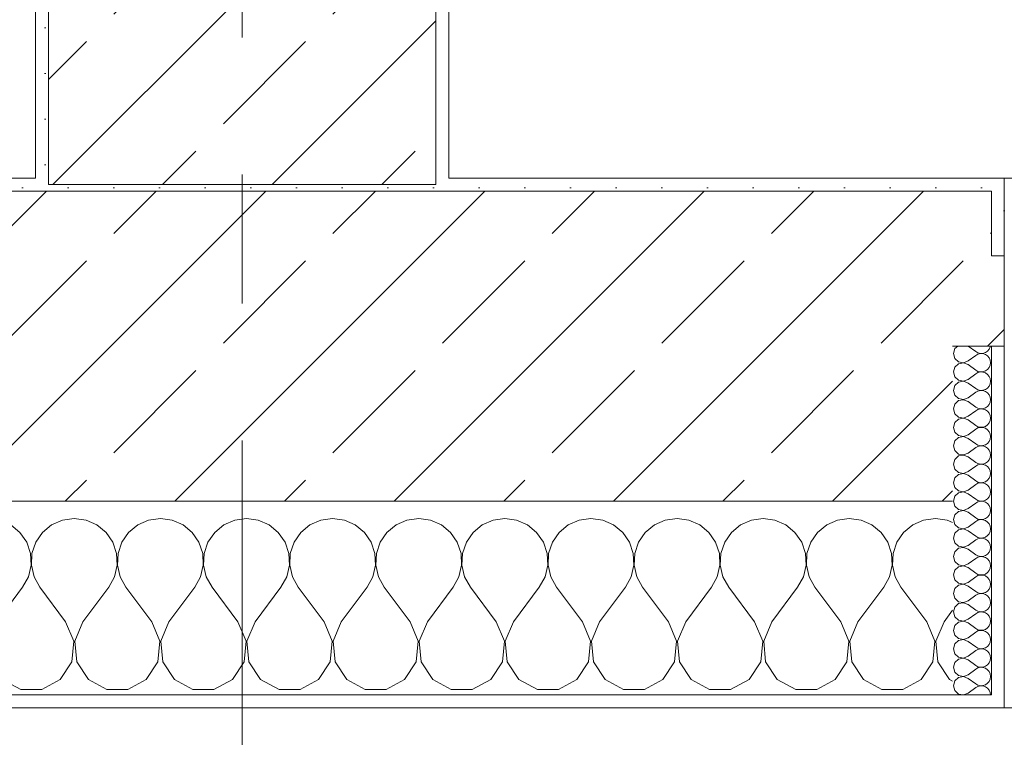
# Model space of a CAD drawing. Header units: metres. Extents: x -3.6 to 84.5, y -11 to 16.8.
# Tile 10 of 256: x 3.958 to 4.72, y -0.178 to 0.378. Entities that reach past the tile are written whole.
import ezdxf

# ---------------------------------------------------------------- set-up
doc = ezdxf.new("R2010")
doc.units = ezdxf.units.M
doc.header["$MEASUREMENT"] = 0
doc.linetypes.add('Strichlinie doppelt', pattern=[0.546806, 0.264583, -0.105833, 0.070556, -0.105833])
for name, color, linetype in [('451 - Universal.Achsen Raster', 7, 'Continuous'), ('604 - Struktur.Wand Aussen', 7, 'Continuous'), ('607 - Struktur.Stütze', 7, 'Continuous')]:
    doc.layers.add(name, color=color, linetype=linetype)
pattern_1 = [(45, (0, 0), (-0.0848528, 0.0848528), []), (45, (-0.04243, 0.04243), (-0.0848528, 0.0848528), [0.09, -0.03])]
pattern_2 = [(45, (0, 0), (-0.01767767, 0.01767767), [0, -0.025])]
pattern_3 = [(0, (0, 0), (0, 0.0866025), [0, -0.05]), (0, (0.025, 0.0433), (0, 0.0866025), [0, -0.05])]

# ---------------------------------------------------------------- blocks, each defined once
blk = doc.blocks.new('*X80')
at = {"layer": '604 - Struktur.Wand Aussen', "color": 7, "linetype": 'Continuous', "lineweight": 5}
for p, q in [((3.58248, -0.01331), (3.57539, -0.01918)), ((3.59089, -0.0096), (3.58248, -0.01331)), ((3.6, -0.00833), (3.59089, -0.0096)), ((3.60911, -0.0096), (3.6, -0.00833)), ((3.61752, -0.01331), (3.60911, -0.0096)), ((3.62461, -0.01918), (3.61752, -0.01331)), ((3.64914, -0.01331), (3.64206, -0.01918)), ((3.65756, -0.0096), (3.64914, -0.01331)), ((3.66667, -0.00833), (3.65756, -0.0096)), ((3.67578, -0.0096), (3.66667, -0.00833)), ((3.68419, -0.01331), (3.67578, -0.0096)), ((3.69127, -0.01918), (3.68419, -0.01331)), ((3.71581, -0.01331), (3.70873, -0.01918)), ((3.72422, -0.0096), (3.71581, -0.01331)), ((3.73333, -0.00833), (3.72422, -0.0096)), ((3.74244, -0.0096), (3.73333, -0.00833)), ((3.75086, -0.01331), (3.74244, -0.0096)), ((3.75794, -0.01918), (3.75086, -0.01331)), ((3.78248, -0.01331), (3.77539, -0.01918)), ((3.79089, -0.0096), (3.78248, -0.01331)), ((3.8, -0.00833), (3.79089, -0.0096)), ((3.80911, -0.0096), (3.8, -0.00833)), ((3.81752, -0.01331), (3.80911, -0.0096)), ((3.82461, -0.01918), (3.81752, -0.01331)), ((3.84914, -0.01331), (3.84206, -0.01918)), ((3.85756, -0.0096), (3.84914, -0.01331)), ((3.86667, -0.00833), (3.85756, -0.0096)), ((3.87578, -0.0096), (3.86667, -0.00833)), ((3.88419, -0.01331), (3.87578, -0.0096)), ((3.89127, -0.01918), (3.88419, -0.01331)), ((3.91581, -0.01331), (3.90873, -0.01918)), ((3.92422, -0.0096), (3.91581, -0.01331)), ((3.93333, -0.00833), (3.92422, -0.0096)), ((3.94244, -0.0096), (3.93333, -0.00833)), ((3.95086, -0.01331), (3.94244, -0.0096)), ((3.95794, -0.01918), (3.95086, -0.01331)), ((3.98248, -0.01331), (3.97539, -0.01918)), ((3.99089, -0.0096), (3.98248, -0.01331)), ((4, -0.00833), (3.99089, -0.0096)), ((4.00911, -0.0096), (4, -0.00833)), ((4.01752, -0.01331), (4.00911, -0.0096)), ((4.02461, -0.01918), (4.01752, -0.01331)), ((4.04914, -0.01331), (4.04206, -0.01918)), ((4.05756, -0.0096), (4.04914, -0.01331)), ((4.06667, -0.00833), (4.05756, -0.0096)), ((4.07578, -0.0096), (4.06667, -0.00833)), ((4.08419, -0.01331), (4.07578, -0.0096)), ((4.09127, -0.01918), (4.08419, -0.01331)), ((4.11581, -0.01331), (4.10873, -0.01918)), ((4.12422, -0.0096), (4.11581, -0.01331)), ((4.13333, -0.00833), (4.12422, -0.0096)), ((4.14244, -0.0096), (4.13333, -0.00833)), ((4.15086, -0.01331), (4.14244, -0.0096)), ((4.15794, -0.01918), (4.15086, -0.01331)), ((4.18248, -0.01331), (4.17539, -0.01918)), ((4.19089, -0.0096), (4.18248, -0.01331)), ((4.2, -0.00833), (4.19089, -0.0096)), ((4.20911, -0.0096), (4.2, -0.00833)), ((4.21752, -0.01331), (4.20911, -0.0096)), ((4.22461, -0.01918), (4.21752, -0.01331)), ((4.24914, -0.01331), (4.24206, -0.01918)), ((4.25756, -0.0096), (4.24914, -0.01331)), ((4.26667, -0.00833), (4.25756, -0.0096)), ((4.27578, -0.0096), (4.26667, -0.00833)), ((4.28419, -0.01331), (4.27578, -0.0096)), ((4.29127, -0.01918), (4.28419, -0.01331)), ((4.31581, -0.01331), (4.30873, -0.01918)), ((4.32422, -0.0096), (4.31581, -0.01331)), ((4.33333, -0.00833), (4.32422, -0.0096)), ((4.34244, -0.0096), (4.33333, -0.00833)), ((4.35086, -0.01331), (4.34244, -0.0096)), ((4.35794, -0.01918), (4.35086, -0.01331)), ((4.38248, -0.01331), (4.37539, -0.01918)), ((4.39089, -0.0096), (4.38248, -0.01331)), ((4.4, -0.00833), (4.39089, -0.0096)), ((4.40911, -0.0096), (4.4, -0.00833)), ((4.41752, -0.01331), (4.40911, -0.0096)), ((4.42461, -0.01918), (4.41752, -0.01331)), ((4.44914, -0.01331), (4.44206, -0.01918)), ((4.45756, -0.0096), (4.44914, -0.01331)), ((4.46667, -0.00833), (4.45756, -0.0096)), ((4.47578, -0.0096), (4.46667, -0.00833)), ((4.48419, -0.01331), (4.47578, -0.0096)), ((4.49127, -0.01918), (4.48419, -0.01331)), ((4.51581, -0.01331), (4.50873, -0.01918)), ((4.52422, -0.0096), (4.51581, -0.01331)), ((4.53333, -0.00833), (4.52422, -0.0096)), ((4.54244, -0.0096), (4.53333, -0.00833)), ((4.55086, -0.01331), (4.54244, -0.0096)), ((4.55794, -0.01918), (4.55086, -0.01331)), ((4.58248, -0.01331), (4.57539, -0.01918)), ((4.59089, -0.0096), (4.58248, -0.01331)), ((4.6, -0.00833), (4.59089, -0.0096)), ((4.60911, -0.0096), (4.6, -0.00833)), ((4.61752, -0.01331), (4.60911, -0.0096)), ((4.62461, -0.01918), (4.61752, -0.01331)), ((4.64914, -0.01331), (4.64206, -0.01918)), ((4.65756, -0.0096), (4.64914, -0.01331)), ((4.66667, -0.00833), (4.65756, -0.0096)), ((4.67578, -0.0096), (4.66667, -0.00833)), ((4.68, -0.01146), (4.67578, -0.0096)), ((3.56315, -0.02676), (3.56, -0.02218)), ((3.57539, -0.01918), (3.57019, -0.02676)), ((3.62981, -0.02676), (3.62461, -0.01918)), ((3.64206, -0.01918), (3.63685, -0.02676)), ((3.69648, -0.02676), (3.69127, -0.01918)), ((3.70873, -0.01918), (3.70352, -0.02676)), ((3.76315, -0.02676), (3.75794, -0.01918)), ((3.77539, -0.01918), (3.77019, -0.02676)), ((3.82981, -0.02676), (3.82461, -0.01918)), ((3.84206, -0.01918), (3.83685, -0.02676)), ((3.89648, -0.02676), (3.89127, -0.01918)), ((3.90873, -0.01918), (3.90352, -0.02676)), ((3.96315, -0.02676), (3.95794, -0.01918)), ((3.97539, -0.01918), (3.97019, -0.02676)), ((4.02981, -0.02676), (4.02461, -0.01918)), ((4.04206, -0.01918), (4.03685, -0.02676)), ((4.09648, -0.02676), (4.09127, -0.01918)), ((4.10873, -0.01918), (4.10352, -0.02676)), ((4.16315, -0.02676), (4.15794, -0.01918)), ((4.17539, -0.01918), (4.17019, -0.02676)), ((4.22981, -0.02676), (4.22461, -0.01918)), ((4.24206, -0.01918), (4.23685, -0.02676)), ((4.29648, -0.02676), (4.29127, -0.01918)), ((4.30873, -0.01918), (4.30352, -0.02676)), ((4.36315, -0.02676), (4.35794, -0.01918)), ((4.37539, -0.01918), (4.37019, -0.02676)), ((4.42981, -0.02676), (4.42461, -0.01918)), ((4.44206, -0.01918), (4.43685, -0.02676)), ((4.49648, -0.02676), (4.49127, -0.01918)), ((4.50873, -0.01918), (4.50352, -0.02676)), ((4.56315, -0.02676), (4.55794, -0.01918)), ((4.57539, -0.01918), (4.57019, -0.02676)), ((4.62981, -0.02676), (4.62461, -0.01918)), ((4.64206, -0.01918), (4.63685, -0.02676)), ((3.56609, -0.03547), (3.56315, -0.02676)), ((3.57019, -0.02676), (3.56725, -0.03547)), ((3.63275, -0.03547), (3.62981, -0.02676)), ((3.63685, -0.02676), (3.63391, -0.03547)), ((3.69942, -0.03547), (3.69648, -0.02676)), ((3.70352, -0.02676), (3.70058, -0.03547)), ((3.76609, -0.03547), (3.76315, -0.02676)), ((3.77019, -0.02676), (3.76725, -0.03547)), ((3.83275, -0.03547), (3.82981, -0.02676)), ((3.83685, -0.02676), (3.83391, -0.03547)), ((3.89942, -0.03547), (3.89648, -0.02676)), ((3.90352, -0.02676), (3.90058, -0.03547)), ((3.96609, -0.03547), (3.96315, -0.02676)), ((3.97019, -0.02676), (3.96725, -0.03547)), ((4.03275, -0.03547), (4.02981, -0.02676)), ((4.03685, -0.02676), (4.03391, -0.03547)), ((4.09942, -0.03547), (4.09648, -0.02676)), ((4.10352, -0.02676), (4.10058, -0.03547)), ((4.16609, -0.03547), (4.16315, -0.02676)), ((4.17019, -0.02676), (4.16725, -0.03547)), ((4.23275, -0.03547), (4.22981, -0.02676)), ((4.23685, -0.02676), (4.23391, -0.03547)), ((4.29942, -0.03547), (4.29648, -0.02676)), ((4.30352, -0.02676), (4.30058, -0.03547)), ((4.36609, -0.03547), (4.36315, -0.02676)), ((4.37019, -0.02676), (4.36725, -0.03547)), ((4.43275, -0.03547), (4.42981, -0.02676)), ((4.43685, -0.02676), (4.43391, -0.03547)), ((4.49942, -0.03547), (4.49648, -0.02676)), ((4.50352, -0.02676), (4.50058, -0.03547)), ((4.56609, -0.03547), (4.56315, -0.02676)), ((4.57019, -0.02676), (4.56725, -0.03547)), ((4.63275, -0.03547), (4.62981, -0.02676)), ((4.63685, -0.02676), (4.63391, -0.03547)), ((3.56653, -0.04466), (3.56609, -0.03547)), ((3.56725, -0.03547), (3.5668, -0.04466)), ((3.6332, -0.04466), (3.63275, -0.03547)), ((3.63391, -0.03547), (3.63347, -0.04466)), ((3.69987, -0.04466), (3.69942, -0.03547)), ((3.70058, -0.03547), (3.70013, -0.04466)), ((3.76653, -0.04466), (3.76609, -0.03547)), ((3.76725, -0.03547), (3.7668, -0.04466)), ((3.8332, -0.04466), (3.83275, -0.03547)), ((3.83391, -0.03547), (3.83347, -0.04466)), ((3.89987, -0.04466), (3.89942, -0.03547)), ((3.90058, -0.03547), (3.90013, -0.04466)), ((3.96653, -0.04466), (3.96609, -0.03547)), ((3.96725, -0.03547), (3.9668, -0.04466)), ((4.0332, -0.04466), (4.03275, -0.03547)), ((4.03391, -0.03547), (4.03347, -0.04466)), ((4.09987, -0.04466), (4.09942, -0.03547)), ((4.10058, -0.03547), (4.10013, -0.04466)), ((4.16653, -0.04466), (4.16609, -0.03547)), ((4.16725, -0.03547), (4.1668, -0.04466)), ((4.2332, -0.04466), (4.23275, -0.03547)), ((4.23391, -0.03547), (4.23347, -0.04466)), ((4.29987, -0.04466), (4.29942, -0.03547)), ((4.30058, -0.03547), (4.30013, -0.04466)), ((4.36653, -0.04466), (4.36609, -0.03547)), ((4.36725, -0.03547), (4.3668, -0.04466)), ((4.4332, -0.04466), (4.43275, -0.03547)), ((4.43391, -0.03547), (4.43347, -0.04466)), ((4.49987, -0.04466), (4.49942, -0.03547)), ((4.50058, -0.03547), (4.50013, -0.04466)), ((4.56653, -0.04466), (4.56609, -0.03547)), ((4.56725, -0.03547), (4.5668, -0.04466)), ((4.6332, -0.04466), (4.63275, -0.03547)), ((4.63391, -0.03547), (4.63347, -0.04466)), ((3.56445, -0.05362), (3.56653, -0.04466)), ((3.5668, -0.04466), (3.56888, -0.05362)), ((3.63112, -0.05362), (3.6332, -0.04466)), ((3.63347, -0.04466), (3.63555, -0.05362)), ((3.69778, -0.05362), (3.69987, -0.04466)), ((3.70013, -0.04466), (3.70222, -0.05362)), ((3.76445, -0.05362), (3.76653, -0.04466)), ((3.7668, -0.04466), (3.76888, -0.05362)), ((3.83112, -0.05362), (3.8332, -0.04466)), ((3.83347, -0.04466), (3.83555, -0.05362)), ((3.89778, -0.05362), (3.89987, -0.04466)), ((3.90013, -0.04466), (3.90222, -0.05362)), ((3.96445, -0.05362), (3.96653, -0.04466)), ((3.9668, -0.04466), (3.96888, -0.05362)), ((4.03112, -0.05362), (4.0332, -0.04466)), ((4.03347, -0.04466), (4.03555, -0.05362)), ((4.09778, -0.05362), (4.09987, -0.04466)), ((4.10013, -0.04466), (4.10222, -0.05362)), ((4.16445, -0.05362), (4.16653, -0.04466)), ((4.1668, -0.04466), (4.16888, -0.05362)), ((4.23112, -0.05362), (4.2332, -0.04466)), ((4.23347, -0.04466), (4.23555, -0.05362)), ((4.29778, -0.05362), (4.29987, -0.04466)), ((4.30013, -0.04466), (4.30222, -0.05362)), ((4.36445, -0.05362), (4.36653, -0.04466)), ((4.3668, -0.04466), (4.36888, -0.05362)), ((4.43112, -0.05362), (4.4332, -0.04466)), ((4.43347, -0.04466), (4.43555, -0.05362)), ((4.49778, -0.05362), (4.49987, -0.04466)), ((4.50013, -0.04466), (4.50222, -0.05362)), ((4.56445, -0.05362), (4.56653, -0.04466)), ((4.5668, -0.04466), (4.56888, -0.05362)), ((4.63112, -0.05362), (4.6332, -0.04466)), ((4.63347, -0.04466), (4.63555, -0.05362)), ((3.56, -0.06167), (3.56445, -0.05362)), ((3.56888, -0.05362), (3.57333, -0.06167)), ((3.62667, -0.06167), (3.63112, -0.05362)), ((3.63555, -0.05362), (3.64, -0.06167)), ((3.69333, -0.06167), (3.69778, -0.05362)), ((3.70222, -0.05362), (3.70667, -0.06167)), ((3.76, -0.06167), (3.76445, -0.05362)), ((3.76888, -0.05362), (3.77333, -0.06167)), ((3.82667, -0.06167), (3.83112, -0.05362)), ((3.83555, -0.05362), (3.84, -0.06167)), ((3.89333, -0.06167), (3.89778, -0.05362)), ((3.90222, -0.05362), (3.90667, -0.06167)), ((3.96, -0.06167), (3.96445, -0.05362)), ((3.96888, -0.05362), (3.97333, -0.06167)), ((4.02667, -0.06167), (4.03112, -0.05362)), ((4.03555, -0.05362), (4.04, -0.06167)), ((4.09333, -0.06167), (4.09778, -0.05362)), ((4.10222, -0.05362), (4.10667, -0.06167)), ((4.16, -0.06167), (4.16445, -0.05362)), ((4.16888, -0.05362), (4.17333, -0.06167)), ((4.22667, -0.06167), (4.23112, -0.05362)), ((4.23555, -0.05362), (4.24, -0.06167)), ((4.29333, -0.06167), (4.29778, -0.05362)), ((4.30222, -0.05362), (4.30667, -0.06167)), ((4.36, -0.06167), (4.36445, -0.05362)), ((4.36888, -0.05362), (4.37333, -0.06167)), ((4.42667, -0.06167), (4.43112, -0.05362)), ((4.43555, -0.05362), (4.44, -0.06167)), ((4.49333, -0.06167), (4.49778, -0.05362)), ((4.50222, -0.05362), (4.50667, -0.06167)), ((4.56, -0.06167), (4.56445, -0.05362)), ((4.56888, -0.05362), (4.57333, -0.06167)), ((4.62667, -0.06167), (4.63112, -0.05362)), ((4.63555, -0.05362), (4.64, -0.06167)), ((3.59333, -0.08833), (3.57333, -0.06167)), ((3.60667, -0.08833), (3.62667, -0.06167)), ((3.66, -0.08833), (3.64, -0.06167)), ((3.67333, -0.08833), (3.69333, -0.06167)), ((3.72667, -0.08833), (3.70667, -0.06167)), ((3.74, -0.08833), (3.76, -0.06167)), ((3.79333, -0.08833), (3.77333, -0.06167)), ((3.80667, -0.08833), (3.82667, -0.06167)), ((3.86, -0.08833), (3.84, -0.06167)), ((3.87333, -0.08833), (3.89333, -0.06167)), ((3.92667, -0.08833), (3.90667, -0.06167)), ((3.94, -0.08833), (3.96, -0.06167)), ((3.99333, -0.08833), (3.97333, -0.06167)), ((4.00667, -0.08833), (4.02667, -0.06167)), ((4.06, -0.08833), (4.04, -0.06167)), ((4.07333, -0.08833), (4.09333, -0.06167)), ((4.12667, -0.08833), (4.10667, -0.06167)), ((4.14, -0.08833), (4.16, -0.06167)), ((4.19333, -0.08833), (4.17333, -0.06167)), ((4.20667, -0.08833), (4.22667, -0.06167)), ((4.26, -0.08833), (4.24, -0.06167)), ((4.27333, -0.08833), (4.29333, -0.06167)), ((4.32667, -0.08833), (4.30667, -0.06167)), ((4.34, -0.08833), (4.36, -0.06167)), ((4.39333, -0.08833), (4.37333, -0.06167)), ((4.40667, -0.08833), (4.42667, -0.06167)), ((4.46, -0.08833), (4.44, -0.06167)), ((4.47333, -0.08833), (4.49333, -0.06167)), ((4.52667, -0.08833), (4.50667, -0.06167)), ((4.54, -0.08833), (4.56, -0.06167)), ((4.59333, -0.08833), (4.57333, -0.06167)), ((4.60667, -0.08833), (4.62667, -0.06167)), ((4.66, -0.08833), (4.64, -0.06167)), ((4.67333, -0.08833), (4.68, -0.07944)), ((3.59962, -0.1033), (3.59333, -0.08833)), ((3.60667, -0.08833), (3.60038, -0.1033)), ((3.66629, -0.1033), (3.66, -0.08833)), ((3.67333, -0.08833), (3.66705, -0.1033)), ((3.73295, -0.1033), (3.72667, -0.08833)), ((3.74, -0.08833), (3.73371, -0.1033)), ((3.79962, -0.1033), (3.79333, -0.08833)), ((3.80667, -0.08833), (3.80038, -0.1033)), ((3.86629, -0.1033), (3.86, -0.08833)), ((3.87333, -0.08833), (3.86705, -0.1033)), ((3.93295, -0.1033), (3.92667, -0.08833)), ((3.94, -0.08833), (3.93371, -0.1033)), ((3.99962, -0.1033), (3.99333, -0.08833)), ((4.00667, -0.08833), (4.00038, -0.1033)), ((4.06629, -0.1033), (4.06, -0.08833)), ((4.07333, -0.08833), (4.06705, -0.1033)), ((4.13295, -0.1033), (4.12667, -0.08833)), ((4.14, -0.08833), (4.13371, -0.1033)), ((4.19962, -0.1033), (4.19333, -0.08833)), ((4.20667, -0.08833), (4.20038, -0.1033)), ((4.26629, -0.1033), (4.26, -0.08833)), ((4.27333, -0.08833), (4.26705, -0.1033)), ((4.33295, -0.1033), (4.32667, -0.08833)), ((4.34, -0.08833), (4.33371, -0.1033)), ((4.39962, -0.1033), (4.39333, -0.08833)), ((4.40667, -0.08833), (4.40038, -0.1033)), ((4.46629, -0.1033), (4.46, -0.08833)), ((4.47333, -0.08833), (4.46705, -0.1033)), ((4.53295, -0.1033), (4.52667, -0.08833)), ((4.54, -0.08833), (4.53371, -0.1033)), ((4.59962, -0.1033), (4.59333, -0.08833)), ((4.60667, -0.08833), (4.60038, -0.1033)), ((4.66629, -0.1033), (4.66, -0.08833)), ((4.67333, -0.08833), (4.66705, -0.1033)), ((3.59808, -0.11947), (3.59962, -0.1033)), ((3.60038, -0.1033), (3.60192, -0.11947)), ((3.66475, -0.11947), (3.66629, -0.1033)), ((3.66705, -0.1033), (3.66858, -0.11947)), ((3.73142, -0.11947), (3.73295, -0.1033)), ((3.73371, -0.1033), (3.73525, -0.11947)), ((3.79808, -0.11947), (3.79962, -0.1033)), ((3.80038, -0.1033), (3.80192, -0.11947)), ((3.86475, -0.11947), (3.86629, -0.1033)), ((3.86705, -0.1033), (3.86858, -0.11947)), ((3.93142, -0.11947), (3.93295, -0.1033)), ((3.93371, -0.1033), (3.93525, -0.11947)), ((3.99808, -0.11947), (3.99962, -0.1033)), ((4.00038, -0.1033), (4.00192, -0.11947)), ((4.06475, -0.11947), (4.06629, -0.1033)), ((4.06705, -0.1033), (4.06858, -0.11947)), ((4.13142, -0.11947), (4.13295, -0.1033)), ((4.13371, -0.1033), (4.13525, -0.11947)), ((4.19808, -0.11947), (4.19962, -0.1033)), ((4.20038, -0.1033), (4.20192, -0.11947)), ((4.26475, -0.11947), (4.26629, -0.1033)), ((4.26705, -0.1033), (4.26858, -0.11947)), ((4.33142, -0.11947), (4.33295, -0.1033)), ((4.33371, -0.1033), (4.33525, -0.11947)), ((4.39808, -0.11947), (4.39962, -0.1033)), ((4.40038, -0.1033), (4.40192, -0.11947)), ((4.46475, -0.11947), (4.46629, -0.1033)), ((4.46705, -0.1033), (4.46858, -0.11947)), ((4.53142, -0.11947), (4.53295, -0.1033)), ((4.53371, -0.1033), (4.53525, -0.11947)), ((4.59808, -0.11947), (4.59962, -0.1033)), ((4.60038, -0.1033), (4.60192, -0.11947)), ((4.66475, -0.11947), (4.66629, -0.1033)), ((4.66705, -0.1033), (4.66858, -0.11947)), ((3.5891, -0.13299), (3.59808, -0.11947)), ((3.60192, -0.11947), (3.6109, -0.13299)), ((3.65576, -0.13299), (3.66475, -0.11947)), ((3.66858, -0.11947), (3.67757, -0.13299)), ((3.72243, -0.13299), (3.73142, -0.11947)), ((3.73525, -0.11947), (3.74424, -0.13299)), ((3.7891, -0.13299), (3.79808, -0.11947)), ((3.80192, -0.11947), (3.8109, -0.13299)), ((3.85576, -0.13299), (3.86475, -0.11947)), ((3.86858, -0.11947), (3.87757, -0.13299)), ((3.92243, -0.13299), (3.93142, -0.11947)), ((3.93525, -0.11947), (3.94424, -0.13299)), ((3.9891, -0.13299), (3.99808, -0.11947)), ((4.00192, -0.11947), (4.0109, -0.13299)), ((4.05576, -0.13299), (4.06475, -0.11947)), ((4.06858, -0.11947), (4.07757, -0.13299)), ((4.12243, -0.13299), (4.13142, -0.11947)), ((4.13525, -0.11947), (4.14424, -0.13299)), ((4.1891, -0.13299), (4.19808, -0.11947)), ((4.20192, -0.11947), (4.2109, -0.13299)), ((4.25576, -0.13299), (4.26475, -0.11947)), ((4.26858, -0.11947), (4.27757, -0.13299)), ((4.32243, -0.13299), (4.33142, -0.11947)), ((4.33525, -0.11947), (4.34424, -0.13299)), ((4.3891, -0.13299), (4.39808, -0.11947)), ((4.40192, -0.11947), (4.4109, -0.13299)), ((4.45576, -0.13299), (4.46475, -0.11947)), ((4.46858, -0.11947), (4.47757, -0.13299)), ((4.52243, -0.13299), (4.53142, -0.11947)), ((4.53525, -0.11947), (4.54424, -0.13299)), ((4.5891, -0.13299), (4.59808, -0.11947)), ((4.60192, -0.11947), (4.6109, -0.13299)), ((4.65576, -0.13299), (4.66475, -0.11947)), ((4.66858, -0.11947), (4.67757, -0.13299)), ((3.57479, -0.14066), (3.5891, -0.13299)), ((3.6109, -0.13299), (3.62521, -0.14066)), ((3.64145, -0.14066), (3.65576, -0.13299)), ((3.67757, -0.13299), (3.69188, -0.14066)), ((3.70812, -0.14066), (3.72243, -0.13299)), ((3.74424, -0.13299), (3.75855, -0.14066)), ((3.77479, -0.14066), (3.7891, -0.13299)), ((3.8109, -0.13299), (3.82521, -0.14066)), ((3.84145, -0.14066), (3.85576, -0.13299)), ((3.87757, -0.13299), (3.89188, -0.14066)), ((3.90812, -0.14066), (3.92243, -0.13299)), ((3.94424, -0.13299), (3.95855, -0.14066)), ((3.97479, -0.14066), (3.9891, -0.13299)), ((4.0109, -0.13299), (4.02521, -0.14066)), ((4.04145, -0.14066), (4.05576, -0.13299)), ((4.07757, -0.13299), (4.09188, -0.14066)), ((4.10812, -0.14066), (4.12243, -0.13299)), ((4.14424, -0.13299), (4.15855, -0.14066)), ((4.17479, -0.14066), (4.1891, -0.13299)), ((4.2109, -0.13299), (4.22521, -0.14066)), ((4.24145, -0.14066), (4.25576, -0.13299)), ((4.27757, -0.13299), (4.29188, -0.14066)), ((4.30812, -0.14066), (4.32243, -0.13299)), ((4.34424, -0.13299), (4.35855, -0.14066)), ((4.37479, -0.14066), (4.3891, -0.13299)), ((4.4109, -0.13299), (4.42521, -0.14066)), ((4.44145, -0.14066), (4.45576, -0.13299)), ((4.47757, -0.13299), (4.49188, -0.14066)), ((4.50812, -0.14066), (4.52243, -0.13299)), ((4.54424, -0.13299), (4.55855, -0.14066)), ((4.57479, -0.14066), (4.5891, -0.13299)), ((4.6109, -0.13299), (4.62521, -0.14066)), ((4.64145, -0.14066), (4.65576, -0.13299)), ((4.67757, -0.13299), (4.68, -0.13429)), ((3.56, -0.14066), (3.57479, -0.14066)), ((3.62521, -0.14066), (3.64145, -0.14066)), ((3.69188, -0.14066), (3.70812, -0.14066)), ((3.75855, -0.14066), (3.77479, -0.14066)), ((3.82521, -0.14066), (3.84145, -0.14066)), ((3.89188, -0.14066), (3.90812, -0.14066)), ((3.95855, -0.14066), (3.97479, -0.14066)), ((4.02521, -0.14066), (4.04145, -0.14066)), ((4.09188, -0.14066), (4.10812, -0.14066)), ((4.15855, -0.14066), (4.17479, -0.14066)), ((4.22521, -0.14066), (4.24145, -0.14066)), ((4.29188, -0.14066), (4.30812, -0.14066)), ((4.35855, -0.14066), (4.37479, -0.14066)), ((4.42521, -0.14066), (4.44145, -0.14066)), ((4.49188, -0.14066), (4.50812, -0.14066)), ((4.55855, -0.14066), (4.57479, -0.14066)), ((4.62521, -0.14066), (4.64145, -0.14066))]:
    blk.add_line(p, q, dxfattribs=at)
blk = doc.blocks.new('*X113')
at = {"layer": '604 - Struktur.Wand Aussen', "color": 7, "linetype": 'Continuous', "lineweight": 5}
for p, q in [((4.68178, 0.12304), (4.68071, 0.11929)), ((4.68392, 0.125), (4.68178, 0.12304)), ((4.69214, 0.125), (4.69786, 0.12071)), ((4.70696, 0.12116), (4.70822, 0.12267)), ((4.70822, 0.12267), (4.70901, 0.12448)), ((4.70901, 0.12448), (4.70909, 0.125)), ((4.68071, 0.11929), (4.68178, 0.11553)), ((4.68178, 0.11553), (4.68466, 0.1129)), ((4.69214, 0.11357), (4.69786, 0.11786)), ((4.69786, 0.12071), (4.69958, 0.11976)), ((4.69958, 0.11881), (4.69786, 0.11786)), ((4.69958, 0.11976), (4.7015, 0.11931)), ((4.7015, 0.11926), (4.69958, 0.11881)), ((4.7015, 0.11931), (4.70347, 0.11941)), ((4.70347, 0.11916), (4.7015, 0.11926)), ((4.70347, 0.11941), (4.70534, 0.12004)), ((4.70534, 0.11853), (4.70347, 0.11916)), ((4.70534, 0.12004), (4.70696, 0.12116)), ((4.70696, 0.11742), (4.70534, 0.11853)), ((4.70822, 0.1159), (4.70696, 0.11742)), ((4.70901, 0.11409), (4.70822, 0.1159)), ((4.68178, 0.10876), (4.68071, 0.105)), ((4.68466, 0.11139), (4.68178, 0.10876)), ((4.68466, 0.1129), (4.6885, 0.11217)), ((4.6885, 0.11211), (4.68466, 0.11139)), ((4.6885, 0.11217), (4.69214, 0.11357)), ((4.69214, 0.11071), (4.6885, 0.11211)), ((4.69214, 0.11071), (4.69786, 0.10643)), ((4.70534, 0.10575), (4.70696, 0.10687)), ((4.70696, 0.10687), (4.70822, 0.10839)), ((4.70822, 0.10839), (4.70901, 0.11019)), ((4.70929, 0.11214), (4.70901, 0.11409)), ((4.70901, 0.11019), (4.70929, 0.11214)), ((4.68071, 0.105), (4.68178, 0.10124)), ((4.68178, 0.10124), (4.68466, 0.09861)), ((4.6885, 0.09789), (4.69214, 0.09929)), ((4.69214, 0.09929), (4.69786, 0.10357)), ((4.69786, 0.10643), (4.69958, 0.10547)), ((4.69958, 0.10453), (4.69786, 0.10357)), ((4.69958, 0.10547), (4.7015, 0.10503)), ((4.7015, 0.10497), (4.69958, 0.10453)), ((4.7015, 0.10503), (4.70347, 0.10512)), ((4.70347, 0.10488), (4.7015, 0.10497)), ((4.70347, 0.10512), (4.70534, 0.10575)), ((4.70534, 0.10425), (4.70347, 0.10488)), ((4.70696, 0.10313), (4.70534, 0.10425)), ((4.70822, 0.10161), (4.70696, 0.10313)), ((4.70901, 0.09981), (4.70822, 0.10161)), ((4.70929, 0.09786), (4.70901, 0.09981)), ((4.68178, 0.09447), (4.68071, 0.09071)), ((4.68466, 0.0971), (4.68178, 0.09447)), ((4.68466, 0.09861), (4.6885, 0.09789)), ((4.6885, 0.09783), (4.68466, 0.0971)), ((4.69214, 0.09643), (4.6885, 0.09783)), ((4.69214, 0.09643), (4.69786, 0.09214)), ((4.69786, 0.09214), (4.69958, 0.09119)), ((4.70534, 0.09147), (4.70696, 0.09258)), ((4.70696, 0.09258), (4.70822, 0.0941)), ((4.70822, 0.0941), (4.70901, 0.09591)), ((4.70901, 0.09591), (4.70929, 0.09786)), ((4.68071, 0.09071), (4.68178, 0.08696)), ((4.68178, 0.08696), (4.68466, 0.08433)), ((4.68466, 0.08433), (4.6885, 0.0836)), ((4.6885, 0.0836), (4.69214, 0.085)), ((4.69214, 0.085), (4.69786, 0.08929)), ((4.69958, 0.09024), (4.69786, 0.08929)), ((4.69958, 0.09119), (4.7015, 0.09074)), ((4.7015, 0.09069), (4.69958, 0.09024)), ((4.7015, 0.09074), (4.70347, 0.09084)), ((4.70347, 0.09059), (4.7015, 0.09069)), ((4.70347, 0.09084), (4.70534, 0.09147)), ((4.70534, 0.08996), (4.70347, 0.09059)), ((4.70696, 0.08884), (4.70534, 0.08996)), ((4.70822, 0.08733), (4.70696, 0.08884)), ((4.70901, 0.08552), (4.70822, 0.08733)), ((4.70929, 0.08357), (4.70901, 0.08552)), ((4.68178, 0.08018), (4.68071, 0.07643)), ((4.68071, 0.07643), (4.68178, 0.07267)), ((4.68466, 0.08282), (4.68178, 0.08018)), ((4.6885, 0.08354), (4.68466, 0.08282)), ((4.69214, 0.08214), (4.6885, 0.08354)), ((4.69214, 0.08214), (4.69786, 0.07786)), ((4.69786, 0.07786), (4.69958, 0.0769)), ((4.69958, 0.0769), (4.7015, 0.07646)), ((4.7015, 0.0764), (4.69958, 0.07595)), ((4.7015, 0.07646), (4.70347, 0.07655)), ((4.70347, 0.0763), (4.7015, 0.0764)), ((4.70347, 0.07655), (4.70534, 0.07718)), ((4.70534, 0.07567), (4.70347, 0.0763)), ((4.70534, 0.07718), (4.70696, 0.0783)), ((4.70696, 0.0783), (4.70822, 0.07982)), ((4.70822, 0.07982), (4.70901, 0.08162)), ((4.70901, 0.08162), (4.70929, 0.08357)), ((4.68178, 0.07267), (4.68466, 0.07004)), ((4.68466, 0.07004), (4.6885, 0.06931)), ((4.6885, 0.06926), (4.68466, 0.06853)), ((4.6885, 0.06931), (4.69214, 0.07071)), ((4.69214, 0.06786), (4.6885, 0.06926)), ((4.69214, 0.07071), (4.69786, 0.075)), ((4.69958, 0.07595), (4.69786, 0.075)), ((4.70696, 0.07456), (4.70534, 0.07567)), ((4.70822, 0.07304), (4.70696, 0.07456)), ((4.70901, 0.07124), (4.70822, 0.07304)), ((4.70929, 0.06929), (4.70901, 0.07124)), ((4.70901, 0.06733), (4.70929, 0.06929)), ((4.68178, 0.0659), (4.68071, 0.06214)), ((4.68071, 0.06214), (4.68178, 0.05839)), ((4.68466, 0.06853), (4.68178, 0.0659)), ((4.69214, 0.06786), (4.69786, 0.06357)), ((4.69786, 0.06357), (4.69958, 0.06262)), ((4.69958, 0.06167), (4.69786, 0.06071)), ((4.69958, 0.06262), (4.7015, 0.06217)), ((4.7015, 0.06211), (4.69958, 0.06167)), ((4.7015, 0.06217), (4.70347, 0.06227)), ((4.70347, 0.06202), (4.7015, 0.06211)), ((4.70347, 0.06227), (4.70534, 0.0629)), ((4.70534, 0.06139), (4.70347, 0.06202)), ((4.70534, 0.0629), (4.70696, 0.06401)), ((4.70696, 0.06027), (4.70534, 0.06139)), ((4.70696, 0.06401), (4.70822, 0.06553)), ((4.70822, 0.06553), (4.70901, 0.06733)), ((4.68178, 0.05839), (4.68466, 0.05575)), ((4.68466, 0.05425), (4.68178, 0.05161)), ((4.68466, 0.05575), (4.6885, 0.05503)), ((4.6885, 0.05497), (4.68466, 0.05425)), ((4.6885, 0.05503), (4.69214, 0.05643)), ((4.69214, 0.05357), (4.6885, 0.05497)), ((4.69214, 0.05643), (4.69786, 0.06071)), ((4.69214, 0.05357), (4.69786, 0.04929)), ((4.70822, 0.05876), (4.70696, 0.06027)), ((4.70901, 0.05695), (4.70822, 0.05876)), ((4.70929, 0.055), (4.70901, 0.05695)), ((4.70901, 0.05305), (4.70929, 0.055)), ((4.68178, 0.05161), (4.68071, 0.04786)), ((4.68071, 0.04786), (4.68178, 0.0441)), ((4.69214, 0.04214), (4.69786, 0.04643)), ((4.69786, 0.04929), (4.69958, 0.04833)), ((4.69958, 0.04738), (4.69786, 0.04643)), ((4.69958, 0.04833), (4.7015, 0.04789)), ((4.7015, 0.04783), (4.69958, 0.04738)), ((4.7015, 0.04789), (4.70347, 0.04798)), ((4.70347, 0.04773), (4.7015, 0.04783)), ((4.70347, 0.04798), (4.70534, 0.04861)), ((4.70534, 0.0471), (4.70347, 0.04773)), ((4.70534, 0.04861), (4.70696, 0.04973)), ((4.70696, 0.04599), (4.70534, 0.0471)), ((4.70696, 0.04973), (4.70822, 0.05124)), ((4.70822, 0.04447), (4.70696, 0.04599)), ((4.70822, 0.05124), (4.70901, 0.05305)), ((4.68178, 0.0441), (4.68466, 0.04147)), ((4.68466, 0.03996), (4.68178, 0.03733)), ((4.68466, 0.04147), (4.6885, 0.04074)), ((4.6885, 0.04069), (4.68466, 0.03996)), ((4.6885, 0.04074), (4.69214, 0.04214)), ((4.69214, 0.03929), (4.6885, 0.04069)), ((4.69214, 0.03929), (4.69786, 0.035)), ((4.70901, 0.04267), (4.70822, 0.04447)), ((4.70822, 0.03696), (4.70901, 0.03876)), ((4.70929, 0.04071), (4.70901, 0.04267)), ((4.70901, 0.03876), (4.70929, 0.04071)), ((4.68178, 0.03733), (4.68071, 0.03357)), ((4.68071, 0.03357), (4.68178, 0.02982)), ((4.69214, 0.02786), (4.69786, 0.03214)), ((4.69786, 0.035), (4.69958, 0.03405)), ((4.69958, 0.0331), (4.69786, 0.03214)), ((4.69958, 0.03405), (4.7015, 0.0336)), ((4.7015, 0.03354), (4.69958, 0.0331)), ((4.7015, 0.0336), (4.70347, 0.0337)), ((4.70347, 0.03345), (4.7015, 0.03354)), ((4.70347, 0.0337), (4.70534, 0.03433)), ((4.70534, 0.03282), (4.70347, 0.03345)), ((4.70534, 0.03433), (4.70696, 0.03544)), ((4.70696, 0.0317), (4.70534, 0.03282)), ((4.70696, 0.03544), (4.70822, 0.03696)), ((4.70822, 0.03018), (4.70696, 0.0317)), ((4.68178, 0.02304), (4.68071, 0.01929)), ((4.68178, 0.02982), (4.68466, 0.02718)), ((4.68466, 0.02567), (4.68178, 0.02304)), ((4.68466, 0.02718), (4.6885, 0.02646)), ((4.6885, 0.0264), (4.68466, 0.02567)), ((4.6885, 0.02646), (4.69214, 0.02786)), ((4.69214, 0.025), (4.6885, 0.0264)), ((4.69214, 0.025), (4.69786, 0.02071)), ((4.70901, 0.02838), (4.70822, 0.03018)), ((4.70822, 0.02267), (4.70901, 0.02448)), ((4.70929, 0.02643), (4.70901, 0.02838)), ((4.70901, 0.02448), (4.70929, 0.02643)), ((4.68071, 0.01929), (4.68178, 0.01553)), ((4.68178, 0.01553), (4.68466, 0.0129)), ((4.69214, 0.01357), (4.69786, 0.01786)), ((4.69786, 0.02071), (4.69958, 0.01976)), ((4.69958, 0.01881), (4.69786, 0.01786)), ((4.69958, 0.01976), (4.7015, 0.01931)), ((4.7015, 0.01926), (4.69958, 0.01881)), ((4.7015, 0.01931), (4.70347, 0.01941)), ((4.70347, 0.01916), (4.7015, 0.01926)), ((4.70347, 0.01941), (4.70534, 0.02004)), ((4.70534, 0.01853), (4.70347, 0.01916)), ((4.70534, 0.02004), (4.70696, 0.02116)), ((4.70696, 0.01742), (4.70534, 0.01853)), ((4.70696, 0.02116), (4.70822, 0.02267)), ((4.70822, 0.0159), (4.70696, 0.01742)), ((4.70901, 0.01409), (4.70822, 0.0159)), ((4.68178, 0.00876), (4.68071, 0.005)), ((4.68466, 0.01139), (4.68178, 0.00876)), ((4.68466, 0.0129), (4.6885, 0.01217)), ((4.6885, 0.01211), (4.68466, 0.01139)), ((4.6885, 0.01217), (4.69214, 0.01357)), ((4.69214, 0.01071), (4.6885, 0.01211)), ((4.69214, 0.01071), (4.69786, 0.00643)), ((4.70696, 0.00687), (4.70822, 0.00839)), ((4.70822, 0.00839), (4.70901, 0.01019)), ((4.70929, 0.01214), (4.70901, 0.01409)), ((4.70901, 0.01019), (4.70929, 0.01214)), ((4.68071, 0.005), (4.68178, 0.00124)), ((4.68178, 0.00124), (4.68466, -0.00139)), ((4.69214, -0.00071), (4.69786, 0.00357)), ((4.69786, 0.00643), (4.69958, 0.00547)), ((4.69958, 0.00453), (4.69786, 0.00357)), ((4.69958, 0.00547), (4.7015, 0.00503)), ((4.7015, 0.00497), (4.69958, 0.00453)), ((4.7015, 0.00503), (4.70347, 0.00512)), ((4.70347, 0.00488), (4.7015, 0.00497)), ((4.70347, 0.00512), (4.70534, 0.00575)), ((4.70534, 0.00425), (4.70347, 0.00488)), ((4.70534, 0.00575), (4.70696, 0.00687)), ((4.70696, 0.00313), (4.70534, 0.00425)), ((4.70822, 0.00161), (4.70696, 0.00313)), ((4.70901, -0.00019), (4.70822, 0.00161)), ((4.68178, -0.00553), (4.68071, -0.00929)), ((4.68466, -0.0029), (4.68178, -0.00553)), ((4.68466, -0.00139), (4.6885, -0.00211)), ((4.6885, -0.00217), (4.68466, -0.0029)), ((4.6885, -0.00211), (4.69214, -0.00071)), ((4.69214, -0.00357), (4.6885, -0.00217)), ((4.69214, -0.00357), (4.69786, -0.00786)), ((4.70534, -0.00853), (4.70696, -0.00742)), ((4.70696, -0.00742), (4.70822, -0.0059)), ((4.70822, -0.0059), (4.70901, -0.00409)), ((4.70929, -0.00214), (4.70901, -0.00019)), ((4.70901, -0.00409), (4.70929, -0.00214)), ((4.68071, -0.00929), (4.68178, -0.01304)), ((4.68178, -0.01304), (4.68466, -0.01567)), ((4.6885, -0.0164), (4.69214, -0.015)), ((4.69214, -0.015), (4.69786, -0.01071)), ((4.69786, -0.00786), (4.69958, -0.00881)), ((4.69958, -0.00976), (4.69786, -0.01071)), ((4.69958, -0.00881), (4.7015, -0.00926)), ((4.7015, -0.00931), (4.69958, -0.00976)), ((4.7015, -0.00926), (4.70347, -0.00916)), ((4.70347, -0.00941), (4.7015, -0.00931)), ((4.70347, -0.00916), (4.70534, -0.00853)), ((4.70534, -0.01004), (4.70347, -0.00941)), ((4.70696, -0.01116), (4.70534, -0.01004)), ((4.70822, -0.01267), (4.70696, -0.01116)), ((4.70901, -0.01448), (4.70822, -0.01267)), ((4.70929, -0.01643), (4.70901, -0.01448)), ((4.68178, -0.01982), (4.68071, -0.02357)), ((4.68466, -0.01718), (4.68178, -0.01982)), ((4.68466, -0.01567), (4.6885, -0.0164)), ((4.6885, -0.01646), (4.68466, -0.01718)), ((4.69214, -0.01786), (4.6885, -0.01646)), ((4.69214, -0.01786), (4.69786, -0.02214)), ((4.69786, -0.02214), (4.69958, -0.0231)), ((4.70347, -0.02345), (4.70534, -0.02282)), ((4.70534, -0.02282), (4.70696, -0.0217)), ((4.70696, -0.0217), (4.70822, -0.02018)), ((4.70822, -0.02018), (4.70901, -0.01838)), ((4.70901, -0.01838), (4.70929, -0.01643)), ((4.68071, -0.02357), (4.68178, -0.02733)), ((4.68178, -0.02733), (4.68466, -0.02996)), ((4.68466, -0.02996), (4.6885, -0.03069)), ((4.6885, -0.03069), (4.69214, -0.02929)), ((4.69214, -0.02929), (4.69786, -0.025)), ((4.69958, -0.02405), (4.69786, -0.025)), ((4.69958, -0.0231), (4.7015, -0.02354)), ((4.7015, -0.0236), (4.69958, -0.02405)), ((4.7015, -0.02354), (4.70347, -0.02345)), ((4.70347, -0.0237), (4.7015, -0.0236)), ((4.70534, -0.02433), (4.70347, -0.0237)), ((4.70696, -0.02544), (4.70534, -0.02433)), ((4.70822, -0.02696), (4.70696, -0.02544)), ((4.70901, -0.02876), (4.70822, -0.02696)), ((4.70929, -0.03071), (4.70901, -0.02876)), ((4.68178, -0.0341), (4.68071, -0.03786)), ((4.68071, -0.03786), (4.68178, -0.04161)), ((4.68466, -0.03147), (4.68178, -0.0341)), ((4.6885, -0.03074), (4.68466, -0.03147)), ((4.69214, -0.03214), (4.6885, -0.03074)), ((4.69214, -0.03214), (4.69786, -0.03643)), ((4.69786, -0.03643), (4.69958, -0.03738)), ((4.69958, -0.03738), (4.7015, -0.03783)), ((4.7015, -0.03789), (4.69958, -0.03833)), ((4.7015, -0.03783), (4.70347, -0.03773)), ((4.70347, -0.03798), (4.7015, -0.03789)), ((4.70347, -0.03773), (4.70534, -0.0371)), ((4.70534, -0.03861), (4.70347, -0.03798)), ((4.70534, -0.0371), (4.70696, -0.03599)), ((4.70696, -0.03599), (4.70822, -0.03447)), ((4.70822, -0.03447), (4.70901, -0.03267)), ((4.70901, -0.03267), (4.70929, -0.03071)), ((4.68178, -0.04161), (4.68466, -0.04425)), ((4.68466, -0.04425), (4.6885, -0.04497)), ((4.6885, -0.04503), (4.68466, -0.04575)), ((4.6885, -0.04497), (4.69214, -0.04357)), ((4.69214, -0.04643), (4.6885, -0.04503)), ((4.69214, -0.04357), (4.69786, -0.03929)), ((4.69958, -0.03833), (4.69786, -0.03929)), ((4.70696, -0.03973), (4.70534, -0.03861)), ((4.70822, -0.04124), (4.70696, -0.03973)), ((4.70901, -0.04305), (4.70822, -0.04124)), ((4.70929, -0.045), (4.70901, -0.04305)), ((4.70901, -0.04695), (4.70929, -0.045)), ((4.68178, -0.04839), (4.68071, -0.05214)), ((4.68071, -0.05214), (4.68178, -0.0559)), ((4.68466, -0.04575), (4.68178, -0.04839)), ((4.69214, -0.04643), (4.69786, -0.05071)), ((4.69786, -0.05071), (4.69958, -0.05167)), ((4.69958, -0.05262), (4.69786, -0.05357)), ((4.69958, -0.05167), (4.7015, -0.05211)), ((4.7015, -0.05217), (4.69958, -0.05262)), ((4.7015, -0.05211), (4.70347, -0.05202)), ((4.70347, -0.05227), (4.7015, -0.05217)), ((4.70347, -0.05202), (4.70534, -0.05139)), ((4.70534, -0.0529), (4.70347, -0.05227)), ((4.70534, -0.05139), (4.70696, -0.05027)), ((4.70696, -0.05401), (4.70534, -0.0529)), ((4.70696, -0.05027), (4.70822, -0.04876)), ((4.70822, -0.04876), (4.70901, -0.04695)), ((4.68178, -0.0559), (4.68466, -0.05853)), ((4.68466, -0.06004), (4.68178, -0.06267)), ((4.68466, -0.05853), (4.6885, -0.05926)), ((4.6885, -0.05931), (4.68466, -0.06004)), ((4.6885, -0.05926), (4.69214, -0.05786)), ((4.69214, -0.06071), (4.6885, -0.05931)), ((4.69214, -0.05786), (4.69786, -0.05357)), ((4.69214, -0.06071), (4.69786, -0.065)), ((4.70822, -0.05553), (4.70696, -0.05401)), ((4.70901, -0.05733), (4.70822, -0.05553)), ((4.70929, -0.05929), (4.70901, -0.05733)), ((4.70901, -0.06124), (4.70929, -0.05929)), ((4.68178, -0.06267), (4.68071, -0.06643)), ((4.68071, -0.06643), (4.68178, -0.07018)), ((4.69214, -0.07214), (4.69786, -0.06786)), ((4.69786, -0.065), (4.69958, -0.06595)), ((4.69958, -0.0669), (4.69786, -0.06786)), ((4.69958, -0.06595), (4.7015, -0.0664)), ((4.7015, -0.06646), (4.69958, -0.0669)), ((4.7015, -0.0664), (4.70347, -0.0663)), ((4.70347, -0.06655), (4.7015, -0.06646)), ((4.70347, -0.0663), (4.70534, -0.06567)), ((4.70534, -0.06718), (4.70347, -0.06655)), ((4.70534, -0.06567), (4.70696, -0.06456)), ((4.70696, -0.0683), (4.70534, -0.06718)), ((4.70696, -0.06456), (4.70822, -0.06304)), ((4.70822, -0.06982), (4.70696, -0.0683)), ((4.70822, -0.06304), (4.70901, -0.06124)), ((4.68178, -0.07018), (4.68466, -0.07282)), ((4.68466, -0.07433), (4.68178, -0.07696)), ((4.68466, -0.07282), (4.6885, -0.07354)), ((4.6885, -0.0736), (4.68466, -0.07433)), ((4.6885, -0.07354), (4.69214, -0.07214)), ((4.69214, -0.075), (4.6885, -0.0736)), ((4.69214, -0.075), (4.69786, -0.07929)), ((4.70901, -0.07162), (4.70822, -0.06982)), ((4.70822, -0.07733), (4.70901, -0.07552)), ((4.70929, -0.07357), (4.70901, -0.07162)), ((4.70901, -0.07552), (4.70929, -0.07357)), ((4.68178, -0.07696), (4.68071, -0.08071)), ((4.68071, -0.08071), (4.68178, -0.08447)), ((4.69214, -0.08643), (4.69786, -0.08214)), ((4.69786, -0.07929), (4.69958, -0.08024)), ((4.69958, -0.08119), (4.69786, -0.08214)), ((4.69958, -0.08024), (4.7015, -0.08069)), ((4.7015, -0.08074), (4.69958, -0.08119)), ((4.7015, -0.08069), (4.70347, -0.08059)), ((4.70347, -0.08084), (4.7015, -0.08074)), ((4.70347, -0.08059), (4.70534, -0.07996)), ((4.70534, -0.08147), (4.70347, -0.08084)), ((4.70534, -0.07996), (4.70696, -0.07884)), ((4.70696, -0.08258), (4.70534, -0.08147)), ((4.70696, -0.07884), (4.70822, -0.07733)), ((4.70822, -0.0841), (4.70696, -0.08258)), ((4.68178, -0.09124), (4.68071, -0.095)), ((4.68178, -0.08447), (4.68466, -0.0871)), ((4.68466, -0.08861), (4.68178, -0.09124)), ((4.68466, -0.0871), (4.6885, -0.08783)), ((4.6885, -0.08789), (4.68466, -0.08861)), ((4.6885, -0.08783), (4.69214, -0.08643)), ((4.69214, -0.08929), (4.6885, -0.08789)), ((4.69214, -0.08929), (4.69786, -0.09357)), ((4.70901, -0.08591), (4.70822, -0.0841)), ((4.70822, -0.09161), (4.70901, -0.08981)), ((4.70929, -0.08786), (4.70901, -0.08591)), ((4.70901, -0.08981), (4.70929, -0.08786)), ((4.68071, -0.095), (4.68178, -0.09876)), ((4.68178, -0.09876), (4.68466, -0.10139)), ((4.69214, -0.10071), (4.69786, -0.09643)), ((4.69786, -0.09357), (4.69958, -0.09453)), ((4.69958, -0.09547), (4.69786, -0.09643)), ((4.69958, -0.09453), (4.7015, -0.09497)), ((4.7015, -0.09503), (4.69958, -0.09547)), ((4.7015, -0.09497), (4.70347, -0.09488)), ((4.70347, -0.09512), (4.7015, -0.09503)), ((4.70347, -0.09488), (4.70534, -0.09425)), ((4.70534, -0.09575), (4.70347, -0.09512)), ((4.70534, -0.09425), (4.70696, -0.09313)), ((4.70696, -0.09687), (4.70534, -0.09575)), ((4.70696, -0.09313), (4.70822, -0.09161)), ((4.70822, -0.09839), (4.70696, -0.09687)), ((4.70901, -0.10019), (4.70822, -0.09839)), ((4.68178, -0.10553), (4.68071, -0.10929)), ((4.68466, -0.1029), (4.68178, -0.10553)), ((4.68466, -0.10139), (4.6885, -0.10211)), ((4.6885, -0.10217), (4.68466, -0.1029)), ((4.6885, -0.10211), (4.69214, -0.10071)), ((4.69214, -0.10357), (4.6885, -0.10217)), ((4.69214, -0.10357), (4.69786, -0.10786)), ((4.70696, -0.10742), (4.70822, -0.1059)), ((4.70822, -0.1059), (4.70901, -0.10409)), ((4.70929, -0.10214), (4.70901, -0.10019)), ((4.70901, -0.10409), (4.70929, -0.10214)), ((4.68071, -0.10929), (4.68178, -0.11304)), ((4.68178, -0.11304), (4.68466, -0.11567)), ((4.69214, -0.115), (4.69786, -0.11071)), ((4.69786, -0.10786), (4.69958, -0.10881)), ((4.69958, -0.10976), (4.69786, -0.11071)), ((4.69958, -0.10881), (4.7015, -0.10926)), ((4.7015, -0.10931), (4.69958, -0.10976)), ((4.7015, -0.10926), (4.70347, -0.10916)), ((4.70347, -0.10941), (4.7015, -0.10931)), ((4.70347, -0.10916), (4.70534, -0.10853)), ((4.70534, -0.11004), (4.70347, -0.10941)), ((4.70534, -0.10853), (4.70696, -0.10742)), ((4.70696, -0.11116), (4.70534, -0.11004)), ((4.70822, -0.11267), (4.70696, -0.11116)), ((4.70901, -0.11448), (4.70822, -0.11267)), ((4.68178, -0.11982), (4.68071, -0.12357)), ((4.68466, -0.11718), (4.68178, -0.11982)), ((4.68466, -0.11567), (4.6885, -0.1164)), ((4.6885, -0.11646), (4.68466, -0.11718)), ((4.6885, -0.1164), (4.69214, -0.115)), ((4.69214, -0.11786), (4.6885, -0.11646)), ((4.69214, -0.11786), (4.69786, -0.12214)), ((4.70534, -0.12282), (4.70696, -0.1217)), ((4.70696, -0.1217), (4.70822, -0.12018)), ((4.70822, -0.12018), (4.70901, -0.11838)), ((4.70929, -0.11643), (4.70901, -0.11448)), ((4.70901, -0.11838), (4.70929, -0.11643)), ((4.68071, -0.12357), (4.68178, -0.12733)), ((4.68178, -0.12733), (4.68466, -0.12996)), ((4.6885, -0.13069), (4.69214, -0.12929)), ((4.69214, -0.12929), (4.69786, -0.125)), ((4.69786, -0.12214), (4.69958, -0.1231)), ((4.69958, -0.12405), (4.69786, -0.125)), ((4.69958, -0.1231), (4.7015, -0.12354)), ((4.7015, -0.1236), (4.69958, -0.12405)), ((4.7015, -0.12354), (4.70347, -0.12345)), ((4.70347, -0.1237), (4.7015, -0.1236)), ((4.70347, -0.12345), (4.70534, -0.12282)), ((4.70534, -0.12433), (4.70347, -0.1237)), ((4.70696, -0.12544), (4.70534, -0.12433)), ((4.70822, -0.12696), (4.70696, -0.12544)), ((4.70901, -0.12876), (4.70822, -0.12696)), ((4.70929, -0.13071), (4.70901, -0.12876)), ((4.68178, -0.1341), (4.68071, -0.13786)), ((4.68466, -0.13147), (4.68178, -0.1341)), ((4.68466, -0.12996), (4.6885, -0.13069)), ((4.6885, -0.13074), (4.68466, -0.13147)), ((4.69214, -0.13214), (4.6885, -0.13074)), ((4.69214, -0.13214), (4.69786, -0.13643)), ((4.69786, -0.13643), (4.69958, -0.13738)), ((4.70347, -0.13773), (4.70534, -0.1371)), ((4.70534, -0.1371), (4.70696, -0.13599)), ((4.70696, -0.13599), (4.70822, -0.13447)), ((4.70822, -0.13447), (4.70901, -0.13267)), ((4.70901, -0.13267), (4.70929, -0.13071)), ((4.68071, -0.13786), (4.68178, -0.14161)), ((4.68178, -0.14161), (4.68466, -0.14425)), ((4.68466, -0.14425), (4.6885, -0.14497)), ((4.6885, -0.14497), (4.69214, -0.14357)), ((4.69214, -0.14357), (4.69786, -0.13929)), ((4.69958, -0.13833), (4.69786, -0.13929)), ((4.69958, -0.13738), (4.7015, -0.13783)), ((4.7015, -0.13789), (4.69958, -0.13833)), ((4.7015, -0.13783), (4.70347, -0.13773)), ((4.70347, -0.13798), (4.7015, -0.13789)), ((4.70534, -0.13861), (4.70347, -0.13798)), ((4.70696, -0.13973), (4.70534, -0.13861)), ((4.70822, -0.14124), (4.70696, -0.13973)), ((4.70901, -0.14305), (4.70822, -0.14124)), ((4.70929, -0.145), (4.70901, -0.14305))]:
    blk.add_line(p, q, dxfattribs=at)

msp = doc.modelspace()

# ---------------------------------------------------------------- hatches: boundary and pattern name
at = {"layer": '604 - Struktur.Wand Aussen', "linetype": 'Continuous', "lineweight": 0, "true_color": 0x000000}
h = msp.add_hatch(dxfattribs=at)
h.set_pattern_fill('Gips_0001', color=18, style=0, pattern_type=2)
h.set_pattern_definition(pattern_2)
h.paths.add_polyline_path([(3.96999, 0.255), (3.53, 0.255), (3.53, 0.245), (3.96999, 0.245)])
h = msp.add_hatch(dxfattribs=at)
h.set_pattern_fill('Gips_0001', color=18, style=0, pattern_type=2)
h.set_pattern_definition(pattern_2)
h.paths.add_polyline_path([(4.28999, 0.255), (4.28999, 0.245), (4.71, 0.245), (4.71, 0.255)])
h = msp.add_hatch(dxfattribs=at)
h.set_pattern_fill('Gips_0001', color=18, style=0, pattern_type=2)
h.set_pattern_definition(pattern_2)
h.paths.add_polyline_path([(4.71, 0.255), (4.71, 0.195), (4.72, 0.195), (4.72, 0.255)])
h = msp.add_hatch(dxfattribs=at)
h.set_pattern_fill('Beton__Stahlbeton_0001', color=18, style=0, pattern_type=2)
h.set_pattern_definition(pattern_1)
h.paths.add_polyline_path([(3.52, 0.195), (3.52, 0.125), (3.53, 0.125), (3.56, 0.125), (3.56, 0.005), (4.68, 0.005), (4.68, 0.125), (4.71, 0.125), (4.72, 0.125), (4.72, 0.195), (4.71, 0.195), (4.71, 0.245), (3.53, 0.245), (3.53, 0.195)])
h = msp.add_hatch(dxfattribs=at)
h.set_pattern_fill('Verputz_0001', color=18, style=0, pattern_type=2)
h.set_pattern_definition(pattern_3)
h.paths.add_polyline_path([(4.71, -0.155), (4.72, -0.155), (4.72, 0.125), (4.71, 0.125)])
h = msp.add_hatch(dxfattribs=at)
h.set_pattern_fill('Verputz_0001', color=18, style=0, pattern_type=2)
h.set_pattern_definition(pattern_3)
h.paths.add_polyline_path([(3.53, -0.155), (4.71, -0.155), (4.71, -0.145), (3.53, -0.145)])
at = {"layer": '607 - Struktur.Stütze', "linetype": 'Continuous', "lineweight": 0, "true_color": 0x000000}
h = msp.add_hatch(dxfattribs=at)
h.set_pattern_fill('Gips_0001', color=18, style=0, pattern_type=2)
h.set_pattern_definition(pattern_2)
h.paths.add_polyline_path([(3.96999, 0.70998), (3.96999, 0.255), (3.97999, 0.255), (3.97999, 0.69998), (4.27999, 0.69998), (4.27999, 0.255), (4.28999, 0.255), (4.28999, 0.70998)])
h = msp.add_hatch(dxfattribs=at)
h.set_pattern_fill('Beton__Stahlbeton_0001', color=18, style=0, pattern_type=2)
h.set_pattern_definition(pattern_1)
h.paths.add_polyline_path([(3.97999, 0.24998), (4.27999, 0.24998), (4.27999, 0.69998), (3.97999, 0.69998)])
h = msp.add_hatch(dxfattribs=at)
h.set_pattern_fill('Gips_0001', color=18, style=0, pattern_type=2)
h.set_pattern_definition(pattern_2)
h.paths.add_polyline_path([(3.96999, 0.255), (3.96999, 0.245), (4.28999, 0.245), (4.28999, 0.255), (4.27999, 0.255), (4.27999, 0.24998), (3.97999, 0.24998), (3.97999, 0.255)])

# ---------------------------------------------------------------- linework, layer by layer
at = {"layer": '451 - Universal.Achsen Raster', "color": 160, "linetype": 'Strichlinie doppelt', "lineweight": 9, "true_color": 0x3232ff}
msp.add_line((4.12999, -10.585), (4.12999, 16.355), dxfattribs=at)
at = {"layer": '604 - Struktur.Wand Aussen', "color": 7, "linetype": 'Continuous', "lineweight": 5}
for p, q in [((4.71, 0.255), (4.72, 0.255)), ((4.72, 0.245), (4.72, 0.255)), ((4.72, 0.195), (4.72, 0.245)), ((4.71, 0.195), (4.72, 0.195)), ((4.68, 0.125), (4.71, 0.125)), ((4.71, 0.125), (4.71, -0.145)), ((4.71, 0.125), (4.72, 0.125)), ((4.71, -0.145), (4.71, 0.125)), ((4.72, 0.005), (4.72, 0.125)), ((4.72, -0.005), (4.72, 0.005)), ((4.72, -0.145), (4.72, -0.005)), ((3.56, -0.145), (4.68, -0.145)), ((4.68, -0.145), (4.71, -0.145)), ((4.72, -0.155), (4.72, -0.145)), ((4.71, -0.155), (4.72, -0.155))]:
    msp.add_line(p, q, dxfattribs=at)
at = {"layer": '604 - Struktur.Wand Aussen', "color": 7, "linetype": 'Continuous', "lineweight": 13}
for p, q in [((7.12, 0.255), (4.72, 0.255)), ((4.71, 0.245), (3.53, 0.245)), ((4.71, 0.245), (4.71, 0.195)), ((4.72, 0.125), (4.72, 0.195)), ((3.56, 0.005), (4.68, 0.005)), ((4.72, -0.155), (7.12, -0.155))]:
    msp.add_line(p, q, dxfattribs=at)
at = {"layer": '604 - Struktur.Wand Aussen', "color": 7, "linetype": 'Continuous', "lineweight": 5, "flags": 128}
for points in [[(3.96999, 0.255), (3.53, 0.255)], [(4.71, 0.255), (4.28999, 0.255)], [(3.53, -0.155), (4.71, -0.155)]]:
    msp.add_lwpolyline(points, dxfattribs=at)
at = {"layer": '607 - Struktur.Stütze', "color": 7, "linetype": 'Continuous', "lineweight": 5, "flags": 128}
msp.add_lwpolyline([(4.28999, 0.255), (4.28999, 0.70998), (3.96999, 0.70998), (3.96999, 0.255)], dxfattribs=at)
at = {"layer": '607 - Struktur.Stütze', "color": 7, "linetype": 'Continuous', "lineweight": 13, "flags": 128}
msp.add_lwpolyline([(3.97999, 0.24998), (4.27999, 0.24998), (4.27999, 0.69998), (3.97999, 0.69998)], close=True, dxfattribs=at)

# ---------------------------------------------------------------- block references
at = {"layer": '604 - Struktur.Wand Aussen', "color": 7, "lineweight": 18}
for name in ['*X113', '*X80']:
    msp.add_blockref(name, (0, 0), dxfattribs=at)

doc.saveas('drawing.dxf')
